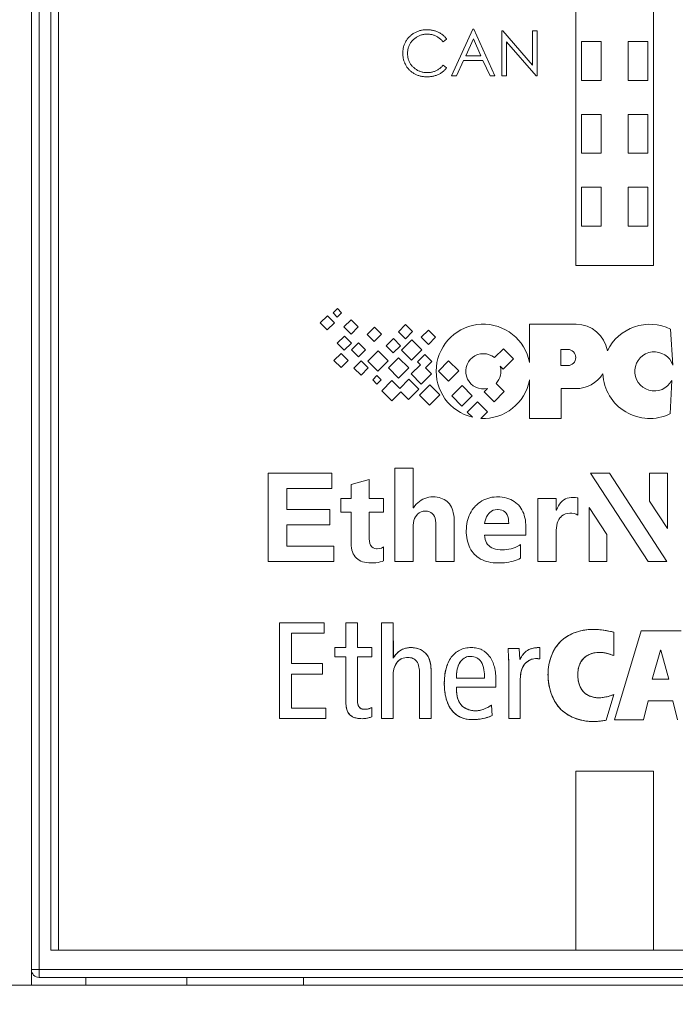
# Model space of a CAD drawing. Extents: x 0 to 555, y 0 to 389.
# Tile 14 of 32: x 182 to 199, y 208 to 233. Entities that reach past the tile are written whole.
import ezdxf

# ---------------------------------------------------------------- set-up
doc = ezdxf.new("R2010")
doc.units = 0
doc.header["$LTSCALE"] = 23.1
doc.header["$MEASUREMENT"] = 0
doc.layers.get('0').update_dxf_attribs({"linetype": 'CONTINUOUS'})
doc.layers.get('Defpoints').update_dxf_attribs({"linetype": 'CONTINUOUS'})
doc.styles.add('文字样式①', font='txt')
doc.dimstyles.new('标准样式（宋体）', dxfattribs={"dimtxt": 5, "dimasz": 3, "dimexe": 1.25, "dimexo": 0.625, "dimtad": 1, "dimtoh": 1, "dimdsep": 46, "dimtxsty": '文字样式①', "dimcen": 0, "dimadec": 0, "dimazin": 0, "dimtfac": 1, "dimtofl": 0, "dimtmove": 0, "dimatfit": 3, "dimfxl": 0, "dimarcsym": 0})

# ---------------------------------------------------------------- blocks, each defined once
blk = doc.blocks.new('*D11')
at = {"color": 0, "lineweight": -2}
for p, q in [((131.486, 207.622), (131.486, 183.85)), ((263.486, 207.622), (263.486, 183.85)), ((134.486, 185.1), (260.486, 185.1))]:
    blk.add_line(p, q, dxfattribs=at)
at = {"color": 0, "lineweight": 13}
for points in [[(134.486, 185.6), (134.486, 184.6), (131.486, 185.1)], [(260.486, 185.6), (260.486, 184.6), (263.486, 185.1)]]:
    blk.add_solid(points, dxfattribs=at)
at = {"layer": 'Defpoints', "color": 0, "lineweight": 13}
for p in [(131.486, 208.247), (263.486, 208.247), (263.486, 185.1)]:
    blk.add_point(p, dxfattribs=at)
at = {"color": 0, "lineweight": 13, "insert": (197.486, 188.225), "char_height": 5, "attachment_point": 5, "style": '文字样式①'}
blk.add_mtext('132', dxfattribs=at)

msp = doc.modelspace()

# ---------------------------------------------------------------- linework, layer by layer
at = {"lineweight": 5}
for p, q in [((182.486, 208.247), (182.486, 310.855)), ((182.686, 208.447), (182.686, 308.847)), ((182.986, 308.147), (182.986, 209.147)), ((183.186, 209.147), (183.186, 307.747)), ((196.486, 283.947), (196.486, 226.747)), ((198.486, 226.747), (198.486, 283.947)), ((192.239, 232.662), (192.223, 232.648)), ((192.255, 232.675), (192.239, 232.662)), ((192.272, 232.688), (192.255, 232.675)), ((192.289, 232.7), (192.272, 232.688)), ((192.307, 232.712), (192.289, 232.7)), ((192.325, 232.723), (192.307, 232.712)), ((192.344, 232.734), (192.325, 232.723)), ((192.362, 232.744), (192.344, 232.734)), ((192.381, 232.753), (192.362, 232.744)), ((192.4, 232.761), (192.381, 232.753)), ((192.419, 232.769), (192.4, 232.761)), ((192.439, 232.776), (192.419, 232.769)), ((192.458, 232.783), (192.439, 232.776)), ((192.441, 232.651), (192.459, 232.659)), ((192.478, 232.789), (192.458, 232.783)), ((192.459, 232.659), (192.478, 232.667)), ((192.499, 232.794), (192.478, 232.789)), ((192.478, 232.667), (192.497, 232.674)), ((192.497, 232.674), (192.517, 232.68)), ((192.519, 232.799), (192.499, 232.794)), ((192.517, 232.68), (192.536, 232.685)), ((192.54, 232.803), (192.519, 232.799)), ((192.536, 232.685), (192.556, 232.69)), ((192.561, 232.806), (192.54, 232.803)), ((192.556, 232.69), (192.577, 232.694)), ((192.582, 232.808), (192.561, 232.806)), ((192.577, 232.694), (192.598, 232.696)), ((192.603, 232.81), (192.582, 232.808)), ((192.598, 232.696), (192.619, 232.698)), ((192.625, 232.812), (192.603, 232.81)), ((192.619, 232.698), (192.64, 232.7)), ((192.647, 232.813), (192.625, 232.812)), ((192.64, 232.7), (192.662, 232.7)), ((192.66, 232.813), (192.647, 232.813)), ((192.682, 232.812), (192.66, 232.813)), ((192.662, 232.7), (192.683, 232.7)), ((192.704, 232.811), (192.682, 232.812)), ((192.683, 232.7), (192.704, 232.699)), ((192.726, 232.81), (192.704, 232.811)), ((192.704, 232.699), (192.725, 232.697)), ((192.725, 232.697), (192.746, 232.694)), ((192.747, 232.808), (192.726, 232.81)), ((192.746, 232.694), (192.766, 232.691)), ((192.769, 232.805), (192.747, 232.808)), ((192.766, 232.691), (192.786, 232.687)), ((192.789, 232.801), (192.769, 232.805)), ((192.786, 232.687), (192.806, 232.682)), ((192.81, 232.797), (192.789, 232.801)), ((192.806, 232.682), (192.825, 232.676)), ((192.831, 232.792), (192.81, 232.797)), ((192.825, 232.676), (192.844, 232.67)), ((192.851, 232.787), (192.831, 232.792)), ((192.844, 232.67), (192.863, 232.663)), ((192.871, 232.781), (192.851, 232.787)), ((192.863, 232.663), (192.881, 232.655)), ((192.89, 232.774), (192.871, 232.781)), ((192.881, 232.655), (192.899, 232.646)), ((192.91, 232.767), (192.89, 232.774)), ((192.929, 232.759), (192.91, 232.767)), ((192.948, 232.75), (192.929, 232.759)), ((192.949, 232.75), (192.948, 232.75)), ((192.968, 232.74), (192.949, 232.75)), ((192.987, 232.73), (192.968, 232.74)), ((193.005, 232.719), (192.987, 232.73)), ((193.023, 232.708), (193.005, 232.719)), ((193.04, 232.696), (193.023, 232.708)), ((193.057, 232.683), (193.04, 232.696)), ((193.073, 232.67), (193.057, 232.683)), ((193.089, 232.656), (193.073, 232.67)), ((193.104, 232.641), (193.089, 232.656)), ((193.838, 232.83), (193.294, 231.63)), ((193.867, 232.83), (193.838, 232.83)), ((194.404, 231.63), (193.867, 232.83)), ((194.61, 232.784), (194.584, 232.784)), ((194.584, 232.784), (194.584, 231.63)), ((195.375, 231.9), (194.61, 232.784)), ((195.489, 232.784), (195.375, 232.784)), ((195.375, 232.784), (195.375, 231.9)), ((195.489, 231.63), (195.489, 232.784)), ((192.067, 232.401), (192.06, 232.381)), ((192.073, 232.421), (192.067, 232.401)), ((192.081, 232.44), (192.073, 232.421)), ((192.089, 232.459), (192.081, 232.44)), ((192.098, 232.478), (192.089, 232.459)), ((192.108, 232.497), (192.098, 232.478)), ((192.119, 232.516), (192.108, 232.497)), ((192.13, 232.535), (192.119, 232.517)), ((192.119, 232.517), (192.119, 232.516)), ((192.142, 232.553), (192.13, 232.535)), ((192.154, 232.57), (192.142, 232.553)), ((192.167, 232.587), (192.154, 232.57)), ((192.18, 232.603), (192.167, 232.587)), ((192.194, 232.618), (192.18, 232.603)), ((192.192, 232.385), (192.2, 232.404)), ((192.208, 232.633), (192.194, 232.618)), ((192.2, 232.404), (192.209, 232.422)), ((192.223, 232.648), (192.208, 232.633)), ((192.209, 232.422), (192.218, 232.44)), ((192.218, 232.44), (192.229, 232.457)), ((192.229, 232.457), (192.24, 232.475)), ((192.24, 232.475), (192.252, 232.492)), ((192.252, 232.492), (192.265, 232.508)), ((192.265, 232.508), (192.279, 232.524)), ((192.279, 232.524), (192.293, 232.54)), ((192.293, 232.54), (192.308, 232.556)), ((192.308, 232.556), (192.321, 232.568)), ((192.321, 232.568), (192.337, 232.582)), ((192.337, 232.582), (192.354, 232.595)), ((192.354, 232.595), (192.371, 232.608)), ((192.371, 232.608), (192.388, 232.62)), ((192.388, 232.62), (192.405, 232.631)), ((192.405, 232.631), (192.423, 232.641)), ((192.423, 232.641), (192.441, 232.651)), ((192.899, 232.646), (192.917, 232.637)), ((192.917, 232.637), (192.934, 232.626)), ((192.934, 232.626), (192.951, 232.616)), ((192.951, 232.616), (192.968, 232.604)), ((192.968, 232.604), (192.984, 232.591)), ((192.984, 232.591), (193, 232.578)), ((193, 232.578), (193.015, 232.564)), ((193.015, 232.564), (193.03, 232.55)), ((193.03, 232.55), (193.045, 232.534)), ((193.045, 232.534), (193.06, 232.518)), ((193.06, 232.518), (193.074, 232.501)), ((193.074, 232.501), (193.164, 232.57)), ((193.118, 232.626), (193.104, 232.641)), ((193.132, 232.61), (193.118, 232.626)), ((193.146, 232.594), (193.132, 232.61)), ((193.159, 232.577), (193.146, 232.594)), ((193.164, 232.57), (193.159, 232.577)), ((193.655, 232.141), (193.852, 232.575)), ((193.852, 232.575), (194.048, 232.141)), ((194.703, 232.503), (195.464, 231.63)), ((194.703, 231.63), (194.703, 232.503)), ((197.136, 232.51), (196.636, 232.51)), ((196.636, 232.51), (196.636, 231.51)), ((197.136, 231.51), (197.136, 232.51)), ((198.336, 232.51), (197.836, 232.51)), ((197.836, 232.51), (197.836, 231.51)), ((198.336, 231.51), (198.336, 232.51)), ((192.038, 232.235), (192.037, 232.213)), ((192.037, 232.213), (192.037, 232.207)), ((192.037, 232.207), (192.038, 232.184)), ((192.039, 232.257), (192.038, 232.235)), ((192.038, 232.184), (192.039, 232.162)), ((192.041, 232.278), (192.039, 232.257)), ((192.039, 232.162), (192.041, 232.14)), ((192.043, 232.299), (192.041, 232.278)), ((192.046, 232.32), (192.043, 232.299)), ((192.05, 232.34), (192.046, 232.32)), ((192.055, 232.361), (192.05, 232.34)), ((192.06, 232.381), (192.055, 232.361)), ((192.159, 232.204), (192.16, 232.223)), ((192.16, 232.181), (192.159, 232.204)), ((192.16, 232.223), (192.161, 232.245)), ((192.161, 232.16), (192.16, 232.181)), ((192.161, 232.245), (192.163, 232.266)), ((192.163, 232.138), (192.161, 232.16)), ((192.163, 232.266), (192.166, 232.287)), ((192.166, 232.287), (192.169, 232.307)), ((192.169, 232.307), (192.174, 232.327)), ((192.174, 232.327), (192.179, 232.347)), ((192.179, 232.347), (192.185, 232.366)), ((192.185, 232.366), (192.192, 232.385)), ((192.041, 232.14), (192.043, 232.119)), ((192.043, 232.119), (192.046, 232.098)), ((192.046, 232.098), (192.05, 232.077)), ((192.05, 232.077), (192.054, 232.056)), ((192.054, 232.056), (192.059, 232.036)), ((192.059, 232.036), (192.065, 232.016)), ((192.065, 232.016), (192.071, 231.997)), ((192.071, 231.997), (192.078, 231.978)), ((192.078, 231.978), (192.086, 231.959)), ((192.086, 231.959), (192.094, 231.941)), ((192.094, 231.941), (192.103, 231.923)), ((192.103, 231.923), (192.113, 231.905)), ((192.113, 231.905), (192.123, 231.887)), ((192.166, 232.117), (192.163, 232.138)), ((192.17, 232.096), (192.166, 232.117)), ((192.174, 232.076), (192.17, 232.096)), ((192.179, 232.056), (192.174, 232.076)), ((192.186, 232.037), (192.179, 232.056)), ((192.193, 232.018), (192.186, 232.037)), ((192.2, 231.999), (192.193, 232.018)), ((192.209, 231.981), (192.2, 231.999)), ((192.219, 231.963), (192.209, 231.981)), ((192.229, 231.946), (192.219, 231.963)), ((192.24, 231.929), (192.229, 231.946)), ((192.252, 231.912), (192.24, 231.929)), ((192.265, 231.896), (192.252, 231.912)), ((192.278, 231.88), (192.265, 231.896)), ((193.069, 231.894), (193.054, 231.878)), ((193.074, 231.9), (193.069, 231.894)), ((193.164, 231.831), (193.074, 231.9)), ((193.422, 231.63), (193.602, 232.024)), ((193.602, 232.024), (194.099, 232.024)), ((194.048, 232.141), (193.655, 232.141)), ((194.099, 232.024), (194.281, 231.63)), ((192.123, 231.887), (192.134, 231.87)), ((192.134, 231.87), (192.145, 231.854)), ((192.145, 231.854), (192.157, 231.837)), ((192.157, 231.837), (192.17, 231.821)), ((192.17, 231.821), (192.183, 231.805)), ((192.183, 231.805), (192.197, 231.79)), ((192.197, 231.79), (192.212, 231.775)), ((192.212, 231.775), (192.223, 231.764)), ((192.223, 231.764), (192.238, 231.75)), ((192.238, 231.75), (192.254, 231.737)), ((192.254, 231.737), (192.27, 231.724)), ((192.27, 231.724), (192.286, 231.712)), ((192.292, 231.865), (192.278, 231.88)), ((192.286, 231.712), (192.303, 231.701)), ((192.305, 231.852), (192.292, 231.865)), ((192.303, 231.701), (192.32, 231.69)), ((192.321, 231.838), (192.305, 231.852)), ((192.32, 231.69), (192.337, 231.68)), ((192.336, 231.824), (192.321, 231.838)), ((192.352, 231.811), (192.336, 231.824)), ((192.337, 231.68), (192.355, 231.671)), ((192.369, 231.799), (192.352, 231.811)), ((192.355, 231.671), (192.373, 231.662)), ((192.386, 231.788), (192.369, 231.799)), ((192.373, 231.662), (192.391, 231.653)), ((192.403, 231.777), (192.386, 231.788)), ((192.391, 231.653), (192.41, 231.646)), ((192.42, 231.768), (192.403, 231.777)), ((192.41, 231.646), (192.429, 231.639)), ((192.439, 231.759), (192.42, 231.768)), ((192.457, 231.751), (192.439, 231.759)), ((192.476, 231.743), (192.457, 231.751)), ((192.495, 231.736), (192.476, 231.743)), ((192.515, 231.731), (192.495, 231.736)), ((192.535, 231.725), (192.515, 231.731)), ((192.556, 231.721), (192.535, 231.725)), ((192.576, 231.717), (192.556, 231.721)), ((192.598, 231.715), (192.576, 231.717)), ((192.619, 231.712), (192.598, 231.715)), ((192.641, 231.711), (192.619, 231.712)), ((192.664, 231.711), (192.641, 231.711)), ((192.668, 231.711), (192.664, 231.711)), ((192.69, 231.711), (192.668, 231.711)), ((192.711, 231.712), (192.69, 231.711)), ((192.732, 231.714), (192.711, 231.712)), ((192.753, 231.717), (192.732, 231.714)), ((192.773, 231.72), (192.753, 231.717)), ((192.793, 231.724), (192.773, 231.72)), ((192.813, 231.729), (192.793, 231.724)), ((192.832, 231.735), (192.813, 231.729)), ((192.851, 231.741), (192.832, 231.735)), ((192.87, 231.749), (192.851, 231.741)), ((192.888, 231.756), (192.87, 231.749)), ((192.906, 231.765), (192.888, 231.756)), ((192.892, 231.638), (192.911, 231.645)), ((192.924, 231.775), (192.906, 231.765)), ((192.911, 231.645), (192.93, 231.653)), ((192.941, 231.785), (192.924, 231.775)), ((192.93, 231.653), (192.951, 231.662)), ((192.958, 231.796), (192.941, 231.785)), ((192.951, 231.662), (192.97, 231.671)), ((192.975, 231.808), (192.958, 231.796)), ((192.97, 231.671), (192.989, 231.681)), ((192.991, 231.82), (192.975, 231.808)), ((192.989, 231.681), (193.008, 231.691)), ((193.008, 231.833), (192.991, 231.82)), ((193.023, 231.847), (193.008, 231.833)), ((193.008, 231.691), (193.026, 231.702)), ((193.039, 231.862), (193.023, 231.847)), ((193.026, 231.702), (193.043, 231.714)), ((193.054, 231.878), (193.039, 231.862)), ((193.043, 231.714), (193.06, 231.727)), ((193.06, 231.727), (193.077, 231.74)), ((193.077, 231.74), (193.092, 231.753)), ((193.092, 231.753), (193.108, 231.768)), ((193.108, 231.768), (193.122, 231.783)), ((193.122, 231.783), (193.137, 231.798)), ((193.137, 231.798), (193.151, 231.814)), ((193.151, 231.814), (193.164, 231.831)), ((192.429, 231.639), (192.448, 231.632)), ((192.448, 231.632), (192.468, 231.626)), ((192.468, 231.626), (192.488, 231.621)), ((192.488, 231.621), (192.508, 231.617)), ((192.508, 231.617), (192.529, 231.613)), ((192.529, 231.613), (192.55, 231.609)), ((192.55, 231.609), (192.572, 231.606)), ((192.572, 231.606), (192.594, 231.604)), ((192.594, 231.604), (192.616, 231.603)), ((192.616, 231.603), (192.639, 231.602)), ((192.639, 231.602), (192.662, 231.601)), ((192.662, 231.601), (192.683, 231.602)), ((192.683, 231.602), (192.705, 231.603)), ((192.705, 231.603), (192.727, 231.604)), ((192.727, 231.604), (192.748, 231.606)), ((192.748, 231.606), (192.77, 231.609)), ((192.77, 231.609), (192.791, 231.612)), ((192.791, 231.612), (192.811, 231.616)), ((192.811, 231.616), (192.832, 231.621)), ((192.832, 231.621), (192.852, 231.626)), ((192.852, 231.626), (192.872, 231.632)), ((192.872, 231.632), (192.892, 231.638)), ((193.294, 231.63), (193.422, 231.63)), ((194.281, 231.63), (194.404, 231.63)), ((194.584, 231.63), (194.703, 231.63)), ((195.464, 231.63), (195.489, 231.63)), ((196.636, 231.51), (197.136, 231.51)), ((197.836, 231.51), (198.336, 231.51)), ((197.136, 230.635), (196.636, 230.635)), ((196.636, 230.635), (196.636, 229.635)), ((197.136, 229.635), (197.136, 230.635)), ((198.336, 230.635), (197.836, 230.635)), ((197.836, 230.635), (197.836, 229.635)), ((198.336, 229.635), (198.336, 230.635)), ((196.636, 229.635), (197.136, 229.635)), ((197.836, 229.635), (198.336, 229.635)), ((197.136, 228.761), (196.636, 228.761)), ((196.636, 228.761), (196.636, 227.761)), ((197.136, 227.761), (197.136, 228.761)), ((198.336, 228.761), (197.836, 228.761)), ((197.836, 228.761), (197.836, 227.761)), ((198.336, 227.761), (198.336, 228.761)), ((196.636, 227.761), (197.136, 227.761)), ((197.836, 227.761), (198.336, 227.761)), ((196.486, 226.747), (198.486, 226.747)), ((190.355, 225.644), (190.244, 225.533)), ((190.463, 225.536), (190.355, 225.644)), ((190.101, 225.459), (189.916, 225.274)), ((190.282, 225.279), (190.101, 225.459)), ((190.244, 225.533), (190.352, 225.425)), ((190.352, 225.425), (190.463, 225.536)), ((190.71, 225.355), (190.525, 225.17)), ((190.891, 225.174), (190.71, 225.355)), ((189.916, 225.274), (190.097, 225.094)), ((190.097, 225.094), (190.282, 225.279)), ((190.525, 225.17), (190.706, 224.989)), ((190.706, 224.989), (190.891, 225.174)), ((191.31, 225.165), (191.125, 224.98)), ((191.49, 224.984), (191.31, 225.165)), ((192.109, 225.231), (191.924, 225.046)), ((192.29, 225.05), (192.109, 225.231)), ((192.699, 225.089), (192.514, 224.904)), ((192.88, 224.908), (192.699, 225.089)), ((196.493, 225.242), (195.299, 225.242)), ((195.299, 225.242), (195.299, 224.254)), ((198.985, 224.185), (198.921, 225.115)), ((190.539, 224.936), (190.354, 224.751)), ((190.719, 224.756), (190.539, 224.936)), ((191.125, 224.98), (191.305, 224.799)), ((191.305, 224.799), (191.49, 224.984)), ((191.795, 224.87), (191.61, 224.685)), ((191.975, 224.689), (191.795, 224.87)), ((191.924, 225.046), (192.105, 224.865)), ((192.271, 224.838), (192.006, 224.573)), ((192.105, 224.865), (192.29, 225.05)), ((192.529, 224.58), (192.271, 224.838)), ((192.514, 224.904), (192.695, 224.723)), ((192.695, 224.723), (192.88, 224.908)), ((190.354, 224.751), (190.534, 224.571)), ((190.534, 224.571), (190.719, 224.756)), ((190.9, 224.765), (190.715, 224.58)), ((190.715, 224.58), (190.896, 224.4)), ((190.896, 224.4), (191.081, 224.585)), ((191.081, 224.585), (190.9, 224.765)), ((191.402, 224.558), (191.138, 224.294)), ((191.66, 224.3), (191.402, 224.558)), ((191.61, 224.685), (191.79, 224.504)), ((191.79, 224.504), (191.975, 224.689)), ((192.006, 224.573), (192.264, 224.315)), ((192.264, 224.315), (192.529, 224.58)), ((194.394, 224.381), (194.624, 224.61)), ((194.624, 224.61), (194.882, 224.352)), ((196.104, 224.592), (196.28, 224.592)), ((196.104, 224.178), (196.104, 224.592)), ((190.453, 224.49), (190.268, 224.305)), ((190.268, 224.305), (190.449, 224.124)), ((190.449, 224.124), (190.634, 224.309)), ((190.634, 224.309), (190.453, 224.49)), ((190.967, 224.299), (190.782, 224.114)), ((191.148, 224.119), (190.967, 224.299)), ((191.396, 224.036), (191.66, 224.3)), ((191.931, 224.38), (191.667, 224.116)), ((192.19, 224.122), (191.931, 224.38)), ((192.604, 224.461), (192.419, 224.276)), ((192.784, 224.28), (192.604, 224.461)), ((192.952, 224.038), (193.217, 224.303)), ((193.217, 224.303), (193.475, 224.045)), ((194.882, 224.352), (194.617, 224.088)), ((190.782, 224.114), (190.963, 223.934)), ((190.963, 223.934), (191.148, 224.119)), ((191.138, 224.294), (191.396, 224.036)), ((191.667, 224.116), (191.925, 223.858)), ((191.925, 223.858), (192.19, 224.122)), ((192.495, 224.2), (192.256, 223.961)), ((192.419, 224.276), (192.495, 224.2)), ((192.625, 224.121), (192.784, 224.28)), ((192.779, 223.967), (192.625, 224.121)), ((194.617, 224.088), (194.54, 224.165)), ((196.28, 224.178), (196.104, 224.178)), ((191.374, 223.919), (191.263, 223.808)), ((191.263, 223.808), (191.371, 223.699)), ((191.371, 223.699), (191.482, 223.81)), ((191.482, 223.81), (191.374, 223.919)), ((192.193, 223.827), (191.958, 223.592)), ((192.451, 223.569), (192.193, 223.827)), ((192.256, 223.961), (192.514, 223.703)), ((192.514, 223.703), (192.779, 223.967)), ((193.21, 223.78), (192.952, 224.038)), ((193.475, 224.045), (193.21, 223.78)), ((195.299, 223.807), (195.299, 222.818)), ((198.909, 222.934), (198.953, 223.796)), ((191.759, 223.791), (191.495, 223.527)), ((191.958, 223.592), (191.759, 223.791)), ((192.187, 223.305), (192.451, 223.569)), ((192.729, 223.684), (192.464, 223.42)), ((192.987, 223.426), (192.729, 223.684)), ((193.297, 223.396), (193.562, 223.661)), ((193.562, 223.661), (193.82, 223.403)), ((194.126, 223.503), (194.213, 223.59)), ((194.437, 223.72), (194.648, 223.509)), ((196.107, 223.584), (196.485, 223.584)), ((196.107, 222.818), (196.107, 223.584)), ((191.495, 223.527), (191.753, 223.269)), ((191.753, 223.269), (191.988, 223.504)), ((191.988, 223.504), (192.187, 223.305)), ((192.464, 223.42), (192.722, 223.162)), ((192.722, 223.162), (192.987, 223.426)), ((193.555, 223.138), (193.297, 223.396)), ((193.82, 223.403), (193.555, 223.138)), ((194.384, 223.245), (194.126, 223.503)), ((194.648, 223.509), (194.384, 223.245)), ((193.696, 222.983), (193.96, 223.247)), ((193.96, 223.247), (194.218, 222.989)), ((193.827, 222.851), (193.696, 222.983)), ((194.218, 222.989), (194.048, 222.82)), ((195.299, 222.818), (196.107, 222.818)), ((192.306, 221.539), (191.833, 221.539)), ((191.833, 221.539), (191.833, 219.142)), ((192.306, 220.518), (192.306, 221.539)), ((190.216, 221.41), (188.575, 221.41)), ((188.575, 221.41), (188.575, 219.142)), ((190.216, 221.015), (190.216, 221.41)), ((197.354, 221.41), (196.863, 221.41)), ((196.863, 221.41), (198.347, 219.142)), ((198.824, 219.142), (197.354, 221.41)), ((198.841, 221.41), (198.383, 221.41)), ((198.383, 221.41), (198.383, 220.691)), ((198.841, 219.985), (198.841, 221.41)), ((189.057, 221.015), (190.216, 221.015)), ((189.057, 220.48), (189.057, 221.015)), ((191.176, 221.252), (190.707, 221.117)), ((190.707, 221.117), (190.707, 220.761)), ((191.176, 220.761), (191.176, 221.252)), ((190.707, 220.761), (190.441, 220.761)), ((190.441, 220.761), (190.441, 220.408)), ((191.545, 220.761), (191.176, 220.761)), ((191.545, 220.408), (191.545, 220.761)), ((192.603, 220.764), (192.555, 220.743)), ((192.653, 220.781), (192.603, 220.764)), ((192.706, 220.792), (192.653, 220.781)), ((192.76, 220.799), (192.706, 220.792)), ((192.812, 220.801), (192.76, 220.799)), ((192.868, 220.799), (192.812, 220.801)), ((192.921, 220.793), (192.868, 220.799)), ((192.971, 220.785), (192.921, 220.793)), ((193.018, 220.771), (192.971, 220.785)), ((193.062, 220.755), (193.018, 220.771)), ((193.103, 220.735), (193.062, 220.755)), ((194.221, 220.764), (194.169, 220.746)), ((194.273, 220.779), (194.221, 220.764)), ((194.328, 220.79), (194.273, 220.779)), ((194.385, 220.797), (194.328, 220.79)), ((194.444, 220.801), (194.385, 220.797)), ((194.472, 220.801), (194.444, 220.801)), ((194.535, 220.799), (194.472, 220.801)), ((194.596, 220.793), (194.535, 220.799)), ((194.654, 220.784), (194.596, 220.793)), ((194.709, 220.771), (194.654, 220.784)), ((194.762, 220.755), (194.709, 220.771)), ((194.812, 220.735), (194.762, 220.755)), ((195.983, 220.761), (195.51, 220.761)), ((195.51, 220.761), (195.51, 219.142)), ((195.983, 220.457), (195.983, 220.761)), ((196.267, 220.767), (196.221, 220.748)), ((196.317, 220.78), (196.267, 220.767)), ((196.369, 220.787), (196.317, 220.78)), ((196.414, 220.789), (196.369, 220.787)), ((196.48, 220.785), (196.414, 220.789)), ((196.531, 220.774), (196.48, 220.785)), ((196.542, 220.77), (196.531, 220.774)), ((196.542, 220.332), (196.542, 220.77)), ((192.312, 220.518), (192.306, 220.518)), ((192.347, 220.568), (192.312, 220.518)), ((192.384, 220.612), (192.347, 220.568)), ((192.424, 220.652), (192.384, 220.612)), ((192.465, 220.687), (192.424, 220.652)), ((192.509, 220.718), (192.465, 220.687)), ((192.555, 220.743), (192.509, 220.718)), ((193.141, 220.712), (193.103, 220.735)), ((193.176, 220.684), (193.141, 220.712)), ((193.208, 220.653), (193.176, 220.684)), ((193.237, 220.619), (193.208, 220.653)), ((193.263, 220.58), (193.237, 220.619)), ((193.286, 220.539), (193.263, 220.58)), ((193.306, 220.493), (193.286, 220.539)), ((193.854, 220.508), (193.822, 220.465)), ((193.889, 220.549), (193.854, 220.508)), ((193.898, 220.559), (193.889, 220.549)), ((193.939, 220.6), (193.898, 220.559)), ((193.982, 220.636), (193.939, 220.6)), ((194.026, 220.669), (193.982, 220.636)), ((194.072, 220.698), (194.026, 220.669)), ((194.12, 220.724), (194.072, 220.698)), ((194.169, 220.746), (194.12, 220.724)), ((194.86, 220.711), (194.812, 220.735)), ((194.905, 220.684), (194.86, 220.711)), ((194.947, 220.652), (194.905, 220.684)), ((194.986, 220.617), (194.947, 220.652)), ((195.01, 220.593), (194.986, 220.617)), ((195.044, 220.554), (195.01, 220.593)), ((195.074, 220.512), (195.044, 220.554)), ((195.101, 220.468), (195.074, 220.512)), ((196.012, 220.516), (195.989, 220.457)), ((196.039, 220.568), (196.012, 220.516)), ((196.068, 220.616), (196.039, 220.568)), ((196.102, 220.657), (196.068, 220.616)), ((196.138, 220.693), (196.102, 220.657)), ((196.178, 220.723), (196.138, 220.693)), ((196.221, 220.748), (196.178, 220.723)), ((197.285, 219.832), (196.827, 220.532)), ((196.827, 220.532), (196.827, 219.142)), ((198.383, 220.691), (198.841, 219.985)), ((190.158, 220.48), (189.057, 220.48)), ((190.158, 220.087), (190.158, 220.48)), ((190.441, 220.408), (190.707, 220.408)), ((190.707, 220.408), (190.707, 219.644)), ((191.176, 220.408), (191.545, 220.408)), ((191.176, 219.726), (191.176, 220.408)), ((192.339, 220.244), (192.364, 220.291)), ((192.364, 220.291), (192.395, 220.334)), ((192.395, 220.334), (192.418, 220.359)), ((192.418, 220.359), (192.461, 220.393)), ((192.461, 220.393), (192.509, 220.418)), ((192.509, 220.418), (192.561, 220.433)), ((192.561, 220.433), (192.619, 220.438)), ((192.619, 220.438), (192.627, 220.438)), ((192.627, 220.438), (192.677, 220.433)), ((192.677, 220.433), (192.722, 220.421)), ((192.722, 220.421), (192.762, 220.401)), ((192.762, 220.401), (192.796, 220.375)), ((192.796, 220.375), (192.825, 220.341)), ((192.825, 220.341), (192.849, 220.3)), ((192.849, 220.3), (192.867, 220.252)), ((192.867, 220.252), (192.88, 220.197)), ((193.323, 220.444), (193.306, 220.493)), ((193.336, 220.391), (193.323, 220.444)), ((193.347, 220.334), (193.336, 220.391)), ((193.355, 220.274), (193.347, 220.334)), ((193.36, 220.21), (193.355, 220.274)), ((193.725, 220.273), (193.708, 220.221)), ((193.745, 220.324), (193.725, 220.273)), ((193.768, 220.373), (193.745, 220.324)), ((193.793, 220.42), (193.768, 220.373)), ((193.822, 220.465), (193.793, 220.42)), ((194.169, 220.241), (194.192, 220.291)), ((194.192, 220.291), (194.221, 220.337)), ((194.221, 220.337), (194.254, 220.378)), ((194.254, 220.378), (194.27, 220.394)), ((194.27, 220.394), (194.315, 220.43)), ((194.315, 220.43), (194.364, 220.456)), ((194.364, 220.456), (194.415, 220.472)), ((194.415, 220.472), (194.469, 220.477)), ((194.469, 220.477), (194.488, 220.477)), ((194.488, 220.477), (194.54, 220.471)), ((194.54, 220.471), (194.587, 220.459)), ((194.587, 220.459), (194.628, 220.439)), ((194.628, 220.439), (194.664, 220.413)), ((194.664, 220.413), (194.694, 220.38)), ((194.694, 220.38), (194.719, 220.341)), ((194.719, 220.341), (194.738, 220.294)), ((194.738, 220.294), (194.752, 220.241)), ((195.125, 220.421), (195.101, 220.468)), ((195.146, 220.372), (195.125, 220.421)), ((195.163, 220.319), (195.146, 220.372)), ((195.178, 220.265), (195.163, 220.319)), ((195.189, 220.208), (195.178, 220.265)), ((195.989, 220.457), (195.983, 220.457)), ((196.05, 220.218), (196.078, 220.259)), ((196.078, 220.259), (196.089, 220.273)), ((196.089, 220.273), (196.128, 220.312)), ((196.128, 220.312), (196.172, 220.343)), ((196.172, 220.343), (196.221, 220.364)), ((196.221, 220.364), (196.274, 220.378)), ((196.274, 220.378), (196.333, 220.382)), ((196.333, 220.382), (196.384, 220.38)), ((196.384, 220.38), (196.441, 220.371)), ((196.441, 220.371), (196.494, 220.355)), ((196.494, 220.355), (196.542, 220.332)), ((189.057, 220.087), (190.158, 220.087)), ((189.057, 219.537), (189.057, 220.087)), ((192.306, 220.074), (192.31, 220.135)), ((192.306, 219.142), (192.306, 220.074)), ((192.31, 220.135), (192.321, 220.192)), ((192.321, 220.192), (192.339, 220.244)), ((192.88, 220.197), (192.888, 220.134)), ((192.888, 220.134), (192.891, 220.065)), ((192.891, 220.065), (192.891, 219.142)), ((193.362, 220.143), (193.36, 220.21)), ((193.362, 219.142), (193.362, 220.143)), ((193.676, 220.051), (193.672, 219.99)), ((193.684, 220.11), (193.676, 220.051)), ((193.695, 220.166), (193.684, 220.11)), ((193.708, 220.221), (193.695, 220.166)), ((194.137, 220.114), (194.139, 220.126)), ((194.763, 220.114), (194.137, 220.114)), ((194.139, 220.126), (194.152, 220.185)), ((194.152, 220.185), (194.169, 220.241)), ((194.752, 220.241), (194.76, 220.181)), ((194.76, 220.181), (194.763, 220.114)), ((195.197, 220.149), (195.189, 220.208)), ((195.202, 220.087), (195.197, 220.149)), ((195.203, 220.022), (195.202, 220.087)), ((195.203, 219.819), (195.203, 220.022)), ((195.983, 219.944), (195.987, 220.007)), ((195.987, 220.007), (195.996, 220.067)), ((195.996, 220.067), (196.009, 220.122)), ((196.009, 220.122), (196.027, 220.172)), ((196.027, 220.172), (196.05, 220.218)), ((193.672, 219.99), (193.67, 219.928)), ((193.67, 219.928), (193.671, 219.876)), ((193.671, 219.876), (193.675, 219.813)), ((193.675, 219.813), (193.682, 219.753)), ((193.682, 219.753), (193.693, 219.695)), ((194.138, 219.819), (195.203, 219.819)), ((194.145, 219.762), (194.138, 219.819)), ((194.156, 219.71), (194.145, 219.762)), ((195.983, 219.921), (195.983, 219.944)), ((195.983, 219.142), (195.983, 219.921)), ((197.285, 219.142), (197.285, 219.832)), ((190.268, 219.537), (189.057, 219.537)), ((190.268, 219.142), (190.268, 219.537)), ((190.707, 219.644), (190.708, 219.606)), ((190.708, 219.606), (190.712, 219.545)), ((190.712, 219.545), (190.719, 219.488)), ((190.719, 219.488), (190.731, 219.435)), ((191.18, 219.66), (191.176, 219.726)), ((191.192, 219.604), (191.18, 219.66)), ((191.211, 219.557), (191.192, 219.604)), ((191.238, 219.52), (191.211, 219.557)), ((191.272, 219.493), (191.238, 219.52)), ((191.315, 219.475), (191.272, 219.493)), ((191.545, 219.514), (191.488, 219.487)), ((191.545, 219.514), (191.543, 219.513)), ((191.545, 219.161), (191.545, 219.514)), ((193.693, 219.695), (193.706, 219.639)), ((193.706, 219.639), (193.723, 219.587)), ((193.723, 219.587), (193.742, 219.536)), ((193.742, 219.536), (193.764, 219.488)), ((193.764, 219.488), (193.79, 219.442)), ((194.172, 219.663), (194.156, 219.71)), ((194.194, 219.62), (194.172, 219.663)), ((194.22, 219.581), (194.194, 219.62)), ((194.251, 219.548), (194.22, 219.581)), ((194.287, 219.519), (194.251, 219.548)), ((194.328, 219.494), (194.287, 219.519)), ((194.374, 219.475), (194.328, 219.494)), ((194.928, 219.504), (194.877, 219.485)), ((194.979, 219.526), (194.928, 219.504)), ((195.028, 219.552), (194.979, 219.526)), ((195.064, 219.574), (195.028, 219.552)), ((195.064, 219.227), (195.064, 219.574)), ((190.731, 219.435), (190.746, 219.386)), ((190.746, 219.386), (190.765, 219.341)), ((190.765, 219.341), (190.788, 219.299)), ((190.788, 219.299), (190.815, 219.262)), ((190.815, 219.262), (190.845, 219.229)), ((191.365, 219.468), (191.315, 219.475)), ((191.381, 219.467), (191.365, 219.468)), ((191.434, 219.472), (191.381, 219.467)), ((191.488, 219.487), (191.434, 219.472)), ((193.79, 219.442), (193.819, 219.399)), ((193.819, 219.399), (193.851, 219.359)), ((193.851, 219.359), (193.885, 219.321)), ((193.885, 219.321), (193.913, 219.295)), ((193.913, 219.295), (193.952, 219.261)), ((193.952, 219.261), (193.994, 219.231)), ((194.425, 219.46), (194.374, 219.475)), ((194.481, 219.449), (194.425, 219.46)), ((194.542, 219.443), (194.481, 219.449)), ((194.592, 219.442), (194.542, 219.443)), ((194.652, 219.444), (194.592, 219.442)), ((194.711, 219.449), (194.652, 219.444)), ((194.767, 219.458), (194.711, 219.449)), ((194.823, 219.47), (194.767, 219.458)), ((194.877, 219.485), (194.823, 219.47)), ((188.575, 219.142), (190.268, 219.142)), ((190.845, 219.229), (190.879, 219.199)), ((190.879, 219.199), (190.917, 219.173)), ((190.917, 219.173), (190.958, 219.152)), ((190.958, 219.152), (191.004, 219.134)), ((191.004, 219.134), (191.053, 219.12)), ((191.053, 219.12), (191.105, 219.111)), ((191.105, 219.111), (191.161, 219.105)), ((191.161, 219.105), (191.222, 219.102)), ((191.222, 219.102), (191.282, 219.104)), ((191.282, 219.104), (191.347, 219.108)), ((191.347, 219.108), (191.406, 219.117)), ((191.406, 219.117), (191.459, 219.128)), ((191.459, 219.128), (191.505, 219.143)), ((191.505, 219.143), (191.545, 219.161)), ((191.833, 219.142), (192.306, 219.142)), ((192.891, 219.142), (193.362, 219.142)), ((193.994, 219.231), (194.038, 219.204)), ((194.038, 219.204), (194.086, 219.18)), ((194.086, 219.18), (194.135, 219.159)), ((194.135, 219.159), (194.187, 219.142)), ((194.187, 219.142), (194.242, 219.128)), ((194.242, 219.128), (194.299, 219.117)), ((194.299, 219.117), (194.359, 219.109)), ((194.359, 219.109), (194.421, 219.104)), ((194.421, 219.104), (194.485, 219.102)), ((194.485, 219.102), (194.522, 219.103)), ((194.522, 219.103), (194.587, 219.105)), ((194.587, 219.105), (194.65, 219.11)), ((194.65, 219.11), (194.71, 219.117)), ((194.71, 219.117), (194.768, 219.125)), ((194.768, 219.125), (194.824, 219.137)), ((194.824, 219.137), (194.877, 219.151)), ((194.877, 219.151), (194.928, 219.166)), ((194.928, 219.166), (194.975, 219.184)), ((194.975, 219.184), (195.021, 219.204)), ((195.021, 219.204), (195.064, 219.227)), ((195.51, 219.142), (195.983, 219.142)), ((196.827, 219.142), (197.285, 219.142)), ((198.347, 219.142), (198.824, 219.142)), ((190.015, 217.567), (188.866, 217.567)), ((188.866, 217.567), (188.866, 215.1)), ((190.015, 217.298), (190.015, 217.567)), ((190.87, 217.562), (190.573, 217.562)), ((190.573, 217.562), (190.573, 216.926)), ((190.87, 216.926), (190.87, 217.562)), ((191.788, 217.562), (191.491, 217.562)), ((191.491, 217.562), (191.491, 215.1)), ((191.795, 216.655), (191.788, 217.562)), ((191.788, 216.655), (191.788, 217.562)), ((189.177, 217.298), (190.015, 217.298)), ((189.177, 216.514), (189.177, 217.298)), ((197.468, 216.719), (197.468, 217.323)), ((198.166, 217.356), (197.482, 215.065)), ((199.196, 217.356), (198.166, 217.356)), ((190.573, 216.926), (190.287, 216.926)), ((190.287, 216.926), (190.287, 216.686)), ((191.241, 216.926), (190.87, 216.926)), ((191.241, 216.686), (191.241, 216.926)), ((195.034, 216.902), (194.747, 216.902)), ((195.051, 216.62), (195.034, 216.902)), ((195.044, 216.62), (195.034, 216.902)), ((195.564, 216.634), (195.564, 216.927)), ((198.451, 216.112), (198.665, 216.863)), ((198.665, 216.863), (198.671, 216.863)), ((198.671, 216.863), (198.883, 216.112)), ((189.976, 216.514), (189.177, 216.514)), ((189.976, 216.245), (189.976, 216.514)), ((190.287, 216.686), (190.573, 216.686)), ((190.573, 216.686), (190.573, 215.527)), ((190.87, 216.686), (191.241, 216.686)), ((190.87, 215.622), (190.87, 216.686)), ((194.762, 216.514), (194.762, 215.1)), ((189.177, 216.245), (189.976, 216.245)), ((189.177, 215.369), (189.177, 216.245)), ((192.467, 216.263), (192.467, 215.1)), ((192.764, 215.1), (192.764, 216.351)), ((191.788, 215.1), (191.788, 216.185)), ((194.137, 216.139), (193.416, 216.139)), ((194.434, 215.913), (194.434, 216.072)), ((195.058, 215.1), (195.058, 216.054)), ((198.883, 216.112), (198.451, 216.112)), ((193.416, 215.913), (194.434, 215.913)), ((197.266, 215.062), (197.462, 215.72)), ((194.335, 215.181), (194.321, 215.45)), ((198.227, 215.065), (198.347, 215.56)), ((198.347, 215.56), (198.978, 215.56)), ((198.978, 215.56), (199.106, 215.065)), ((190.061, 215.369), (189.177, 215.369)), ((190.061, 215.1), (190.061, 215.369)), ((191.241, 215.145), (191.241, 215.385)), ((188.866, 215.1), (190.061, 215.1)), ((191.491, 215.1), (191.788, 215.1)), ((192.467, 215.1), (192.764, 215.1)), ((194.762, 215.1), (195.058, 215.1)), ((197.482, 215.065), (198.227, 215.065)), ((198.486, 213.747), (196.486, 213.747)), ((196.486, 213.747), (196.486, 209.147)), ((198.486, 209.147), (198.486, 213.747)), ((182.986, 209.147), (211.986, 209.147)), ((182.486, 208.647), (212.486, 208.647)), ((182.686, 208.447), (212.286, 208.447)), ((183.886, 208.447), (183.886, 208.247)), ((186.486, 208.447), (186.486, 208.247)), ((189.486, 208.247), (189.486, 208.447)), ((129.786, 208.247), (265.086, 208.247))]:
    msp.add_line(p, q, dxfattribs=at)
for centre, radius, start, end in [((194.108, 224.03), 1.212, 10.6321, 256.6111), ((196.485, 224.413), 0.829, 89.4393, 90.5607), ((196.485, 224.413), 0.829, 10.0996, 89.4393), ((198.389, 224.028), 1.211, 63.9302, 153.9875), ((196.28, 224.385), 0.207, 270, 90), ((194.108, 224.03), 0.453, 50.7826, 283.4109), ((198.507, 224.028), 0.503, 18.192, 332.5237), ((194.108, 224.03), 0.453, 316.6589, 17.3306), ((194.108, 224.03), 1.212, 267.1807, 349.3679), ((196.485, 224.413), 0.829, 270, 327.0056), ((198.389, 224.028), 1.211, 183.1177, 295.4228), ((196.938, 215.974), 1.421, 90.0104, 100.5938), ((192.264, 216.404), 0.533, 127.9715, 140.2645), ((192.236, 216.28), 0.648, 77.4213, 89.9545), ((195.575, 216.402), 0.566, 142.9271, 146.9537), ((197.07, 216.244), 1.298, 158.2073, 169.1089), ((197.095, 216.145), 0.659, 90.0477, 102.3868), ((195.494, 216.236), 0.418, 127.3142, 135.6387), ((195.492, 216.239), 0.414, 121.0538, 127.337), ((195.451, 216.008), 0.637, 86.4979, 90.026), ((195.454, 216.064), 0.581, 82.7749, 86.4991), ((195.461, 216.115), 0.529, 78.7938, 82.776), ((194.619, 216.023), 1.512, 172.1372, 175.0858), ((197.332, 216.244), 1.561, 180.0214, 190.429), ((197.252, 216.229), 0.716, 168.1001, 179.971), ((195.043, 216.001), 1.937, 180.0008, 180.4002), ((194.972, 216.001), 1.867, 180.3958, 181.5367), ((194.526, 215.968), 1.419, 186.8447, 188.9717), ((190.946, 215.986), 0.891, 283.43, 289.318), ((193.831, 216.411), 1.336, 269.9494, 278.1116), ((196.939, 216.399), 1.374, 259.1365, 269.9547), ((196.936, 216.376), 1.351, 270.0591, 274.49), ((196.916, 216.631), 1.607, 274.4932, 278.4087), ((196.863, 216.992), 1.972, 278.412, 281.799), ((182.686, 208.647), 0.2, 180, 270)]:
    msp.add_arc(centre, radius, start, end, dxfattribs=at)
for points, knots in [([(196.938, 217.395), (196.649, 217.395), (195.998, 217.21), (195.772, 216.554), (195.772, 216.243)], [0, 0, 0, 0, 0.481908, 1, 1, 1, 1]), ([(196.093, 217.081), (196.102, 217.09), (196.149, 217.135), (196.201, 217.175), (196.246, 217.204)], [0, 0, 0, 0, 0.190408, 1, 1, 1, 1]), ([(192.237, 216.927), (192.188, 216.927), (192.009, 216.904), (191.854, 216.77), (191.795, 216.655)], [0, 0, 0, 0, 0.275603, 1, 1, 1, 1]), ([(192.129, 216.916), (192.116, 216.913), (192.083, 216.905), (192.05, 216.892), (192.03, 216.882)], [0, 0, 0, 0, 0.379393, 1, 1, 1, 1]), ([(192.764, 216.351), (192.764, 216.504), (192.693, 216.833), (192.372, 216.927), (192.237, 216.927)], [0, 0, 0, 0, 0.531228, 1, 1, 1, 1]), ([(192.662, 216.735), (192.649, 216.754), (192.627, 216.781), (192.6, 216.805), (192.591, 216.812)], [0, 0, 0, 0, 0.651054, 1, 1, 1, 1]), ([(194.434, 216.072), (194.434, 216.192), (194.414, 216.412), (194.295, 216.701), (194.115, 216.86), (193.943, 216.918), (193.797, 216.932), (193.646, 216.917), (193.456, 216.853), (193.258, 216.68), (193.154, 216.43), (193.112, 216.198), (193.105, 216.064), (193.105, 215.991), (193.105, 215.986)], [0, 0, 0, 0, 0.143193, 0.260863, 0.364809, 0.418112, 0.475695, 0.539241, 0.597987, 0.71209, 0.839932, 0.913293, 0.993887, 1, 1, 1, 1]), ([(194.434, 216.072), (194.434, 216.192), (194.414, 216.412), (194.295, 216.701), (194.115, 216.86), (193.943, 216.918), (193.797, 216.932), (193.646, 216.917), (193.456, 216.853), (193.258, 216.68), (193.158, 216.439), (193.127, 216.282), (193.12, 216.23)], [0, 0, 0, 0, 0.158671, 0.28906, 0.404241, 0.463306, 0.527113, 0.597529, 0.662624, 0.789061, 0.930721, 1, 1, 1, 1]), ([(195.564, 216.927), (195.455, 216.927), (195.228, 216.899), (195.092, 216.713), (195.051, 216.62)], [0, 0, 0, 0, 0.518317, 1, 1, 1, 1]), ([(195.306, 216.886), (195.284, 216.878), (195.251, 216.861), (195.22, 216.84), (195.209, 216.831)], [0, 0, 0, 0, 0.6203, 1, 1, 1, 1]), ([(196.536, 216.23), (196.536, 216.382), (196.632, 216.706), (196.952, 216.804), (197.094, 216.804)], [0, 0, 0, 0, 0.518107, 1, 1, 1, 1]), ([(191.788, 216.185), (191.788, 216.312), (191.819, 216.509), (192.01, 216.656), (192.159, 216.68), (192.298, 216.661), (192.453, 216.535), (192.467, 216.37), (192.467, 216.263)], [0, 0, 0, 0, 0.301241, 0.420995, 0.548575, 0.650906, 0.745076, 1, 1, 1, 1]), ([(191.798, 216.322), (191.811, 216.406), (191.853, 216.528), (191.951, 216.61), (191.987, 216.63)], [0, 0, 0, 0, 0.665663, 1, 1, 1, 1]), ([(191.987, 216.63), (191.995, 216.634), (192.052, 216.663), (192.159, 216.68), (192.298, 216.661), (192.453, 216.535), (192.467, 216.37), (192.467, 216.263)], [0, 0, 0, 0, 0.036242, 0.248601, 0.418932, 0.575677, 1, 1, 1, 1]), ([(193.416, 216.139), (193.419, 216.29), (193.443, 216.514), (193.639, 216.683), (193.79, 216.71), (193.945, 216.681), (194.127, 216.495), (194.137, 216.283), (194.137, 216.139)], [0, 0, 0, 0, 0.305362, 0.406018, 0.500227, 0.607326, 0.710087, 1, 1, 1, 1]), ([(193.425, 216.287), (193.438, 216.392), (193.481, 216.547), (193.639, 216.683), (193.79, 216.71), (193.945, 216.681), (194.127, 216.495), (194.137, 216.283), (194.137, 216.139)], [0, 0, 0, 0, 0.230421, 0.341937, 0.446309, 0.564962, 0.67881, 1, 1, 1, 1]), ([(195.058, 216.054), (195.058, 216.206), (195.081, 216.492), (195.345, 216.644), (195.451, 216.644)], [0, 0, 0, 0, 0.588406, 1, 1, 1, 1]), ([(195.133, 216.443), (195.143, 216.461), (195.162, 216.491), (195.186, 216.518), (195.196, 216.527)], [0, 0, 0, 0, 0.613847, 1, 1, 1, 1]), ([(196.73, 216.687), (196.718, 216.678), (196.69, 216.654), (196.666, 216.626), (196.653, 216.609)], [0, 0, 0, 0, 0.412535, 1, 1, 1, 1]), ([(195.772, 216.243), (195.772, 215.917), (195.969, 215.23), (196.645, 215.025), (196.938, 215.025)], [0, 0, 0, 0, 0.526171, 1, 1, 1, 1]), ([(197.069, 215.636), (196.932, 215.636), (196.612, 215.744), (196.536, 216.073), (196.536, 216.23)], [0, 0, 0, 0, 0.46662, 1, 1, 1, 1]), ([(193.105, 215.986), (193.106, 215.923), (193.113, 215.8), (193.155, 215.572), (193.262, 215.32), (193.512, 215.111), (193.723, 215.075), (193.83, 215.075)], [0, 0, 0, 0, 0.143038, 0.283975, 0.530468, 0.754504, 1, 1, 1, 1]), ([(193.124, 215.747), (193.131, 215.704), (193.145, 215.634), (193.167, 215.566), (193.176, 215.54)], [0, 0, 0, 0, 0.619173, 1, 1, 1, 1]), ([(193.908, 215.301), (193.775, 215.301), (193.448, 215.414), (193.416, 215.754), (193.416, 215.913)], [0, 0, 0, 0, 0.454296, 1, 1, 1, 1]), ([(196.643, 215.837), (196.656, 215.819), (196.679, 215.79), (196.706, 215.766), (196.717, 215.756)], [0, 0, 0, 0, 0.616413, 1, 1, 1, 1]), ([(190.573, 215.527), (190.573, 215.41), (190.62, 215.144), (190.882, 215.099), (190.99, 215.099)], [0, 0, 0, 0, 0.518584, 1, 1, 1, 1]), ([(191.241, 215.385), (191.213, 215.373), (191.154, 215.348), (191.062, 215.336), (190.971, 215.345), (190.869, 215.435), (190.87, 215.548), (190.87, 215.622)], [0, 0, 0, 0, 0.158194, 0.330684, 0.482108, 0.614116, 1, 1, 1, 1]), ([(193.556, 215.433), (193.55, 215.439), (193.525, 215.464), (193.505, 215.493), (193.492, 215.517)], [0, 0, 0, 0, 0.229192, 1, 1, 1, 1]), ([(190.649, 215.229), (190.658, 215.216), (190.676, 215.196), (190.696, 215.178), (190.706, 215.172)], [0, 0, 0, 0, 0.574321, 1, 1, 1, 1]), ([(190.943, 215.373), (190.931, 215.382), (190.918, 215.395), (190.908, 215.411), (190.906, 215.414)], [0, 0, 0, 0, 0.771956, 1, 1, 1, 1]), ([(190.989, 215.348), (190.983, 215.35), (190.966, 215.356), (190.951, 215.366), (190.943, 215.373)], [0, 0, 0, 0, 0.361179, 1, 1, 1, 1]), ([(191.105, 215.343), (191.089, 215.341), (191.069, 215.339), (191.048, 215.339), (191.043, 215.34)], [0, 0, 0, 0, 0.778316, 1, 1, 1, 1]), ([(191.171, 215.358), (191.166, 215.356), (191.144, 215.35), (191.122, 215.345), (191.105, 215.343)], [0, 0, 0, 0, 0.244212, 1, 1, 1, 1]), ([(193.257, 215.372), (193.267, 215.356), (193.299, 215.31), (193.337, 215.268), (193.365, 215.243)], [0, 0, 0, 0, 0.328591, 1, 1, 1, 1]), ([(196.246, 215.221), (196.198, 215.252), (196.146, 215.293), (196.099, 215.34), (196.093, 215.346)], [0, 0, 0, 0, 0.866225, 1, 1, 1, 1]), ([(193.493, 215.152), (193.5, 215.148), (193.548, 215.124), (193.6, 215.106), (193.644, 215.096)], [0, 0, 0, 0, 0.15784, 1, 1, 1, 1])]:
    msp.add_open_spline(points, degree=3, knots=knots, dxfattribs=at)
for points in [[(196.246, 217.204), (196.306, 217.243), (196.371, 217.276), (196.439, 217.303)], [(196.439, 217.303), (196.515, 217.333), (196.596, 217.356), (196.677, 217.371)], [(197.468, 217.323), (197.293, 217.36), (197.116, 217.395), (196.938, 217.395)], [(196.938, 217.395), (196.993, 217.395), (197.049, 217.392), (197.105, 217.386)], [(197.105, 217.386), (197.164, 217.38), (197.223, 217.371), (197.282, 217.36)], [(197.282, 217.36), (197.344, 217.349), (197.406, 217.336), (197.468, 217.323)], [(195.968, 216.925), (196.005, 216.981), (196.046, 217.034), (196.093, 217.081)], [(191.854, 216.745), (191.831, 216.717), (191.811, 216.686), (191.795, 216.655)], [(192.03, 216.882), (191.997, 216.866), (191.966, 216.847), (191.936, 216.824)], [(192.237, 216.927), (192.201, 216.927), (192.165, 216.924), (192.129, 216.916)], [(192.498, 216.871), (192.46, 216.889), (192.419, 216.902), (192.377, 216.912)], [(192.591, 216.812), (192.563, 216.835), (192.531, 216.855), (192.498, 216.871)], [(192.716, 216.631), (192.702, 216.668), (192.684, 216.703), (192.662, 216.735)], [(194.747, 216.902), (194.751, 216.773), (194.762, 216.643), (194.762, 216.514)], [(194.747, 216.902), (194.749, 216.857), (194.751, 216.812), (194.753, 216.767)], [(194.753, 216.767), (194.755, 216.725), (194.757, 216.682), (194.759, 216.64)], [(195.1, 216.71), (195.081, 216.681), (195.065, 216.651), (195.051, 216.62)], [(195.209, 216.831), (195.177, 216.806), (195.148, 216.776), (195.123, 216.743)], [(195.425, 216.918), (195.384, 216.911), (195.344, 216.901), (195.306, 216.886)], [(195.564, 216.927), (195.518, 216.927), (195.471, 216.925), (195.425, 216.918)], [(195.865, 216.726), (195.893, 216.795), (195.927, 216.863), (195.968, 216.925)], [(196.828, 216.747), (196.793, 216.731), (196.76, 216.711), (196.73, 216.687)], [(196.953, 216.789), (196.91, 216.779), (196.868, 216.766), (196.828, 216.747)], [(197.094, 216.804), (197.222, 216.804), (197.348, 216.764), (197.468, 216.719)], [(197.21, 216.794), (197.172, 216.801), (197.133, 216.804), (197.094, 216.804)], [(197.335, 216.764), (197.294, 216.777), (197.252, 216.787), (197.21, 216.794)], [(197.468, 216.719), (197.424, 216.735), (197.38, 216.751), (197.335, 216.764)], [(192.751, 216.501), (192.744, 216.546), (192.732, 216.59), (192.716, 216.631)], [(192.764, 216.351), (192.764, 216.4), (192.76, 216.451), (192.751, 216.501)], [(194.759, 216.64), (194.76, 216.598), (194.762, 216.556), (194.762, 216.514)], [(195.279, 216.593), (195.307, 216.61), (195.337, 216.624), (195.368, 216.632)], [(195.368, 216.632), (195.395, 216.64), (195.423, 216.644), (195.451, 216.644)], [(195.451, 216.644), (195.489, 216.644), (195.527, 216.641), (195.564, 216.634)], [(195.772, 216.243), (195.772, 216.324), (195.779, 216.407), (195.795, 216.489)], [(196.593, 216.506), (196.574, 216.465), (196.561, 216.422), (196.551, 216.377)], [(196.653, 216.609), (196.629, 216.578), (196.609, 216.543), (196.593, 216.506)], [(191.788, 216.185), (191.788, 216.23), (191.791, 216.276), (191.798, 216.322)], [(193.416, 216.139), (193.417, 216.187), (193.42, 216.237), (193.425, 216.287)], [(195.058, 216.054), (195.058, 216.103), (195.06, 216.153), (195.065, 216.203)], [(195.065, 216.203), (195.069, 216.247), (195.077, 216.292), (195.089, 216.335)], [(195.089, 216.335), (195.099, 216.372), (195.114, 216.409), (195.133, 216.443)], [(196.536, 216.23), (196.536, 216.18), (196.54, 216.127), (196.549, 216.076)], [(193.112, 216.153), (193.107, 216.103), (193.105, 216.052), (193.105, 216.001)], [(193.106, 215.951), (193.107, 215.9), (193.111, 215.849), (193.117, 215.799)], [(195.868, 215.707), (195.837, 215.789), (195.813, 215.875), (195.797, 215.961)], [(196.549, 216.076), (196.558, 216.031), (196.57, 215.986), (196.587, 215.943)], [(193.423, 215.761), (193.418, 215.812), (193.416, 215.864), (193.416, 215.913)], [(193.448, 215.626), (193.436, 215.669), (193.428, 215.715), (193.423, 215.761)], [(195.97, 215.504), (195.93, 215.567), (195.896, 215.636), (195.868, 215.707)], [(196.587, 215.943), (196.602, 215.905), (196.62, 215.87), (196.643, 215.837)], [(196.717, 215.756), (196.746, 215.732), (196.779, 215.712), (196.813, 215.695)], [(196.813, 215.695), (196.852, 215.675), (196.894, 215.661), (196.936, 215.651)], [(197.462, 215.72), (197.338, 215.67), (197.203, 215.636), (197.069, 215.636)], [(197.324, 215.673), (197.371, 215.686), (197.417, 215.702), (197.462, 215.72)], [(190.573, 215.527), (190.573, 215.489), (190.575, 215.449), (190.582, 215.41)], [(190.871, 215.543), (190.87, 215.569), (190.87, 215.596), (190.87, 215.622)], [(190.882, 215.472), (190.876, 215.494), (190.873, 215.518), (190.871, 215.543)], [(190.906, 215.414), (190.895, 215.432), (190.887, 215.451), (190.882, 215.472)], [(193.176, 215.54), (193.197, 215.481), (193.223, 215.424), (193.257, 215.372)], [(193.492, 215.517), (193.473, 215.551), (193.459, 215.587), (193.448, 215.626)], [(194.321, 215.45), (194.202, 215.364), (194.054, 215.301), (193.908, 215.301)], [(194.321, 215.45), (194.277, 215.418), (194.228, 215.389), (194.177, 215.365)], [(196.093, 215.346), (196.047, 215.394), (196.006, 215.447), (195.97, 215.504)], [(196.936, 215.651), (196.98, 215.641), (197.025, 215.636), (197.069, 215.636)], [(197.069, 215.636), (197.11, 215.636), (197.151, 215.639), (197.192, 215.645)], [(197.192, 215.645), (197.236, 215.651), (197.28, 215.661), (197.324, 215.673)], [(190.582, 215.41), (190.587, 215.375), (190.595, 215.34), (190.608, 215.308)], [(190.608, 215.308), (190.618, 215.279), (190.632, 215.252), (190.649, 215.229)], [(191.043, 215.34), (191.025, 215.34), (191.006, 215.342), (190.989, 215.348)], [(191.241, 215.385), (191.218, 215.375), (191.195, 215.366), (191.171, 215.358)], [(193.365, 215.243), (193.404, 215.207), (193.447, 215.176), (193.493, 215.152)], [(193.647, 215.367), (193.613, 215.385), (193.582, 215.407), (193.556, 215.433)], [(193.77, 215.319), (193.727, 215.33), (193.685, 215.346), (193.647, 215.367)], [(193.908, 215.301), (193.863, 215.301), (193.816, 215.307), (193.77, 215.319)], [(194.036, 215.317), (193.994, 215.307), (193.951, 215.301), (193.908, 215.301)], [(194.177, 215.365), (194.132, 215.344), (194.084, 215.328), (194.036, 215.317)], [(196.441, 215.119), (196.373, 215.147), (196.307, 215.181), (196.246, 215.221)], [(190.706, 215.172), (190.728, 215.155), (190.754, 215.142), (190.781, 215.132)], [(190.781, 215.132), (190.812, 215.12), (190.845, 215.113), (190.879, 215.107)], [(190.879, 215.107), (190.916, 215.101), (190.954, 215.099), (190.99, 215.099)], [(190.99, 215.099), (191.075, 215.099), (191.161, 215.117), (191.241, 215.145)], [(190.99, 215.099), (191.016, 215.099), (191.043, 215.101), (191.069, 215.104)], [(191.069, 215.104), (191.097, 215.107), (191.125, 215.113), (191.153, 215.119)], [(193.644, 215.096), (193.705, 215.082), (193.768, 215.075), (193.83, 215.075)], [(193.83, 215.075), (194.002, 215.075), (194.18, 215.107), (194.335, 215.181)], [(194.02, 215.089), (194.077, 215.097), (194.134, 215.109), (194.189, 215.126)], [(194.189, 215.126), (194.239, 215.14), (194.288, 215.159), (194.335, 215.181)], [(196.68, 215.05), (196.599, 215.065), (196.518, 215.088), (196.441, 215.119)], [(196.938, 215.025), (197.048, 215.025), (197.158, 215.04), (197.266, 215.062)]]:
    msp.add_open_spline(points, degree=3, dxfattribs=at)

# ---------------------------------------------------------------- dimensions: what is measured, and where the dimension line sits
at = {"lineweight": 13}
dim = msp.add_linear_dim(base=(263.486, 185.1), p1=(131.486, 208.247), p2=(263.486, 208.247), dimstyle='标准样式（宋体）', dxfattribs=at)
dim.commit()
dim.dimension.update_dxf_attribs({"geometry": '*D11', "text_midpoint": (197.486, 185.1), "dimtype": 160})

doc.saveas('drawing.dxf')
